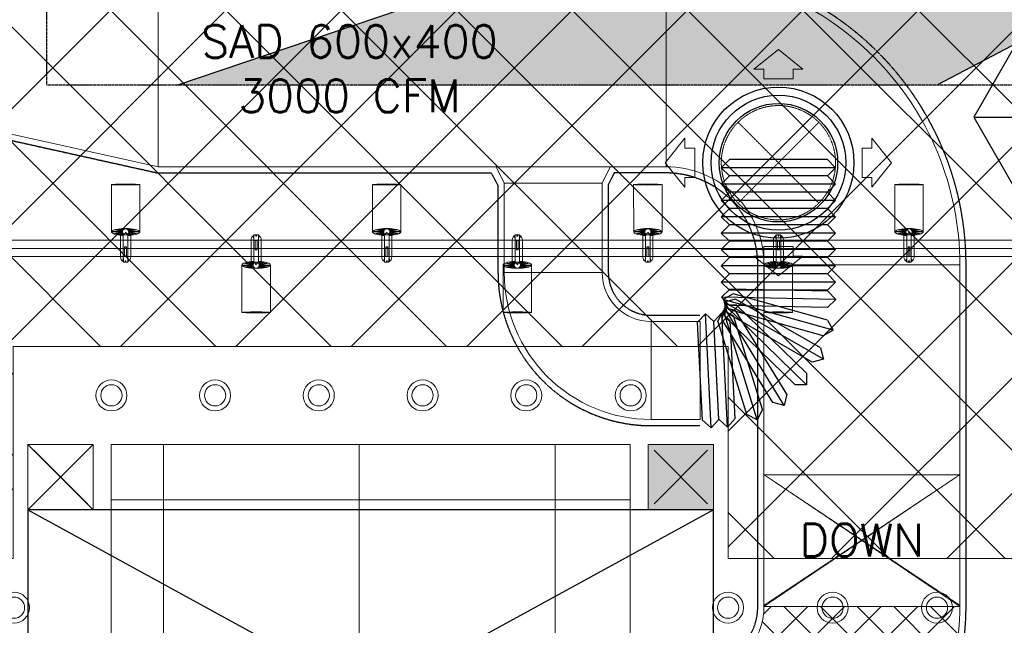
# Model space of a CAD drawing. Header units: millimetres. Extents: x -1435 to 74790, y -2508 to 13830.
# Tile 20 of 95: x 3965 to 6981, y 3066 to 4920. Entities that reach past the tile are written whole.
import ezdxf
from ezdxf.enums import TextEntityAlignment as Align

# ---------------------------------------------------------------- set-up
doc = ezdxf.new("R2010")
doc.units = ezdxf.units.MM
for name, pattern in [('( Hidden )', [0.375, 0.25, -0.125]), ('DASHED', [0.75, 0.5, -0.25]), ('HIDDEN', [0.375, 0.25, -0.125])]:
    doc.linetypes.add(name, pattern=pattern)
for name, color, linetype, lineweight, true_color in [('A-CEILING-01', 7, 'Continuous', 5, 0xd56ca8), ('A-CEILING-02', 7, 'Continuous', 5, 0xf27172), ('A-CEILING-08', 7, 'Continuous', 5, 0xd56ca8), ('ACMV-SA-DUCT', 200, 'Continuous', 20, 0xbf00ff), ('ACMV-SA-FLOW-ARROW', 200, 'Continuous', 20, 0xbf00ff), ('M-MEP-ELLG-LIGHT', 5, 'Continuous', 15, 0x0000ff), ('XR-CP-DS$0$A-DOWN LIG', 9, 'Continuous', 0, 0x808080)]:
    doc.layers.add(name, color=color, linetype=linetype, lineweight=lineweight, true_color=true_color)
for name, color, linetype in [('A-CELING ELEMENT', 1, 'Continuous'), ('A-EQUIP', 253, 'Continuous'), ('ACMV-SA-DUCT-TEXT', 7, 'Continuous'), ('Legend', 7, 'Continuous')]:
    doc.layers.add(name, color=color, linetype=linetype)
doc.layers.add('A-LIGHT', color=1, linetype='Continuous', lineweight=5)
doc.layers.add('A-Wall & Column', color=2, linetype='Continuous', lineweight=0)
for name, color, linetype, true_color in [('ACMV-DUCT-ACOUSTIC-INT-INS', 7, 'Continuous', 0xa57c00), ('ACMV-DUCT-THERMAL-INT-INS', 9, 'DASHED', 0x808080), ('ACMV-FLEX DUCT', 9, 'Continuous', 0x808080), ('ACMV-GRD', 30, 'Continuous', 0xff7f00), ('Exhaut Hoods', 7, 'Continuous', 0xf26722), ('RCP LAYOUT', 9, 'Continuous', 0x808080)]:
    doc.layers.add(name, color=color, linetype=linetype, true_color=true_color)
doc.styles.add('Arial Narrow', font='ARIALN.TTF')
doc.styles.get("Standard").update_dxf_attribs({"font": 'arial.ttf'})
pattern_1 = [(45, (0, 0), (19.8873782, 72.9203868), [93.75, -18.75, 0, -18.75])]

# ---------------------------------------------------------------- blocks, each defined once
blk = doc.blocks.new('A$C81f607aa')
at = {"layer": 'A-Wall & Column', "true_color": 0x808080}
h = blk.add_hatch(color=8, dxfattribs=at)
h.dxf.hatch_style = 1
h.paths.add_polyline_path([(-9310, 3420), (-9110, 3420), (-9110, 3620), (-9310, 3620)])
at = {"layer": 'A-EQUIP', "color": 8, "lineweight": -3, "true_color": 0x808080}
for points in [[(-11028, 3602), (-11192, 3438)], [(-11192, 3602), (-11028, 3438)], [(-9128, 3602), (-9292, 3438)], [(-9292, 3602), (-9128, 3438)]]:
    blk.add_lwpolyline(points, dxfattribs=at)
at = {"layer": 'A-Wall & Column', "color": 8, "true_color": 0x808080}
for p, q in [((-11010, 3420), (-11210, 3620)), ((-11210, 3420), (-11010, 3620))]:
    blk.add_line(p, q, dxfattribs=at)
for points in [[(-11010, 3420), (-11210, 3420), (-11210, 3620), (-11010, 3620)], [(-11210, 3420), (-11010, 3420), (-11010, 3620), (-11210, 3620)], [(-9310, 3420), (-9110, 3420), (-9110, 3620), (-9310, 3620)], [(-9310, 3420), (-9110, 3420), (-9110, 3620), (-9310, 3620)]]:
    blk.add_lwpolyline(points, close=True, dxfattribs=at)
blk = doc.blocks.new('XR-CP-DS$0$LIGHTSSS')
at = {"layer": 'XR-CP-DS$0$A-DOWN LIG', "color": 253}
blk.add_lwpolyline([(-367488.2, -158911.1), (-371158.2, -158911.1), (-371158.2, -158261.1), (-373348.2, -158261.1), (-373348.2, -158911.1), (-376643.2, -158911.1), (-376643.2, -159211.1), (-373048.2, -159211.1), (-373048.2, -158561.1), (-371458.2, -158561.1), (-371458.2, -159211.1), (-367488.2, -159211.1)], close=True, dxfattribs=at)
blk = doc.blocks.new('XR-CP-DS$0$ceiling element 01')
at = {"layer": 'A-CELING ELEMENT', "lineweight": 5, "true_color": 0x808080, "transparency": 33554687}
h = blk.add_hatch(dxfattribs=at)
h.set_pattern_fill('ANSI36', color=8, scale=300)
h.set_pattern_definition(pattern_1)
h.paths.add_polyline_path([(-425629.8, -157750.9, -0.039119), (-425655.9, -157707.5), (-427128.8, -158480.5, 0.039269), (-426963.6, -158744.9)])
h.paths.add_polyline_path([(-427216.5, -158526.6, -0.039231), (-427344.4, -158225.6), (-431924, -159775.1), (-429595.3, -159775.1)])
h.paths.add_polyline_path([(-427146.3, -156679.9, 0.039168), (-427262.3, -156968.3), (-425674.3, -157463.1, -0.03857), (-425655.4, -157416.9)])
h.paths.add_polyline_path([(-425704.2, -155604.7, 0.039168), (-426005.5, -155681.4), (-425472.4, -157256.8, -0.03857), (-425424.2, -157244.1)])
edge = h.paths.add_edge_path()
edge.add_line((-430171.7, -151115.1), (-430279.8, -151115.1))
edge.add_line((-430279.8, -151115.1), (-430279.8, -151215.1))
edge.add_line((-430279.8, -151215.1), (-430479.8, -151215.1))
edge.add_line((-430479.8, -151215.1), (-430479.8, -151115.1))
edge.add_line((-430479.8, -151115.1), (-430629.8, -151115.1))
edge.add_line((-430629.8, -151115.1), (-430629.8, -150665.1))
edge.add_line((-430629.8, -150665.1), (-432321.8, -150665.1))
edge.add_line((-432321.8, -150665.1), (-432321.8, -150772.9))
edge.add_line((-432321.8, -150772.9), (-426859.3, -156104.6))
edge.add_arc((-425365.2, -157562.3), 2087.3, 126.7377, 135.7079, ccw=False)
edge.add_line((-426613.8, -155889.5), (-430171.7, -151115.1))
edge = h.paths.add_edge_path()
edge.add_line((-424199.8, -150665.1), (-424199.8, -151115.1))
edge.add_line((-424199.8, -151115.1), (-424349.8, -151115.1))
edge.add_line((-424349.8, -151115.1), (-424349.8, -151215.1))
edge.add_line((-424349.8, -151215.1), (-424444.6, -151215.1))
edge.add_line((-424444.6, -151215.1), (-425069.6, -155496))
edge.add_arc((-425365.2, -157562.3), 2087.3, 72.8718, 81.8578, ccw=False)
edge.add_line((-424750.5, -155567.5), (-423223, -150665.1))
edge.add_line((-423223, -150665.1), (-424199.8, -150665.1))
h.paths.add_polyline_path([(-424567.7, -153182.9), (-424331.7, -153182.9), (-424331.7, -153418.9), (-424567.7, -153418.9)], flags=16)
h = blk.add_hatch(dxfattribs=at)
h.set_pattern_fill('ANSI36', color=8, scale=300)
h.set_pattern_definition(pattern_1)
h.paths.add_polyline_path([(-426846.1, -159033.2, -0.036239), (-427043, -158804), (-428346.2, -159775.1), (-427588, -159775.1)])
h.paths.add_polyline_path([(-427423.6, -157908.4, -0.039197), (-427452.5, -157582.9), (-432321.8, -157641.9), (-432321.8, -158745.1)])
h.paths.add_polyline_path([(-425674.9, -157660.7, -0.038923), (-425686.3, -157611.6), (-427325.9, -157891.7, 0.039228), (-427250.5, -158193.8)])
h.paths.add_polyline_path([(-425560.1, -157303.4, -0.038492), (-425518.1, -157276.7), (-426291, -155804.1, 0.039154), (-426553.9, -155969.8)])
h.paths.add_polyline_path([(-426337.7, -155715.3, -0.039172), (-426037.7, -155586.2), (-427702.8, -150665.1), (-428988.4, -150665.1)])
at = {"layer": 'A-CELING ELEMENT', "color": 8, "linetype": '( Hidden )', "lineweight": -3, "ltscale": 10, "true_color": 0x808080}
blk.add_lwpolyline([(-427588, -159775.1), (-432321.8, -159775.1), (-432321.8, -150665.1), (-423119.8, -150665.1), (-423119.8, -155306.9), (-427588, -159775.1)], dxfattribs=at)
at = {"layer": 'A-CELING ELEMENT', "color": 8, "lineweight": -3, "true_color": 0x808080}
for points in [[(-431924, -159775.1), (-427344.4, -158225.6)], [(-427216.5, -158526.6), (-429595.3, -159775.1)]]:
    blk.add_lwpolyline(points, dxfattribs=at)
blk = doc.blocks.new('track-L-1')
at = {"color": 8, "linetype": 'Continuous', "lineweight": 13, "true_color": 0x808080}
for p, q in [((-1.8, 9.3), (-7, 34.5)), ((0, 9.4), (-5.8, 37.6)), ((0, 9.4), (-0.6, 43.4)), ((-0.5, 43.4), (144.7, 43.5)), ((1.8, 9.3), (1.2, 42.9)), ((1.8, 9.3), (5.7, 35.2)), ((3.5, 8.8), (6.9, 31.2)), ((-93, -5.8), (-93, 5.7)), ((-93, 1), (-89, 1)), ((-83, 6.7), (-92, 6.7)), ((-91.9, -1.2), (-91.9, 1)), ((-90.5, 6.7), (-90.5, 8.3)), ((-90.5, 8.3), (-85, 8.3)), ((-90.5, 6.9), (-85, 6.9)), ((-89, -1.2), (-89, 1)), ((-85, 6.7), (-85, 8.3)), ((-83, 6.9), (-83, 5.7)), ((-10, 6.9), (-83, 6.9)), ((-11, 15.4), (-77.5, 15.4)), ((-75.5, 2.9), (-75.5, -3.1)), ((-75.5, 2.9), (-46.4, 2.9)), ((-46.6, 2.9), (-46.6, -3.1)), ((-46.4, -3.1), (-46.4, 2.9)), ((-11, 6.9), (-11, 15.4)), ((-6.5, 6.9), (-10.8, 11.2)), ((-5.1, 8), (-10.6, 13.5)), ((-5.1, 7.9), (-10.4, 15.8)), ((-3.5, 8.8), (-10.1, 18.5)), ((-3.5, 8.8), (-9.6, 22.8)), ((-1.8, 9.3), (-9, 26)), ((-9, -6.1), (-9, 5.9)), ((-6.5, 3.9), (-9, 3.9)), ((3.5, 8.8), (8.5, 22.7)), ((5.1, 8), (9, 18.9)), ((5.1, 8), (9.4, 15.5)), ((6.5, 7), (9.6, 12.4)), ((6.5, 6.9), (9.7, 10.9)), ((7.7, 5.7), (9.9, 8.3)), ((-93, -1.2), (-89, -1.2)), ((-92, -6.8), (-83, -6.8)), ((-90.5, -8.5), (-90.5, -6.8)), ((-90.5, -7.1), (-85, -7.1)), ((-90.5, -8.5), (-85, -8.5)), ((-85, -8.5), (-85, -6.8)), ((-83, -7.1), (-83, -5.8)), ((-83, -7.1), (-10, -7.1)), ((-77.5, -15.6), (-11, -15.6)), ((-75.5, -3.1), (-46.4, -3.1)), ((-11, -15.6), (-11, -7.1)), ((-6.5, -7), (-10.8, -11.3)), ((-5.1, -8.1), (-10.6, -13.6)), ((-5.1, -8.1), (-10.4, -15.9)), ((-3.5, -8.9), (-10.1, -18.6)), ((-3.5, -8.9), (-9.6, -22.9)), ((-6.5, -4.1), (-9, -4.1)), ((-1.8, -9.4), (-9, -26.1)), ((-1.8, -9.4), (-7, -34.6)), ((0, -9.6), (-5.8, -37.7)), ((0, -9.6), (-0.6, -43.6)), ((1.8, -9.4), (1.2, -43)), ((1.8, -9.4), (5.7, -35.3)), ((3.5, -8.9), (6.9, -31.3)), ((3.5, -8.9), (8.5, -22.8)), ((5.1, -8.1), (9, -19.1)), ((5.1, -8.1), (9.4, -15.6)), ((6.5, -7.1), (9.6, -12.5)), ((6.5, -7.1), (9.7, -11)), ((7.7, -5.8), (9.9, -8.4)), ((-0.5, -43.6), (144.7, -43.5))]:
    blk.add_line(p, q, dxfattribs=at)
for centre, radius, start, end in [((-92, 5.7), 1, 90.0041, 180.0041), ((-77.5, -0.1), 15.5, 90.0041, 154.188), ((-10, 5.9), 1, 0.0041, 90.0041), ((0, -0.1), 9.5, 205.0436, 154.9646), ((2, 9.9), 10.4, 214.9292, 253.0242), ((-92, -5.8), 1, 180.0041, 270.0041), ((-77.5, -0.1), 15.5, 205.8202, 270.0041), ((-10, -6.1), 1, 270.0041, 0.0041), ((2, -10), 10.4, 106.984, 145.0789)]:
    blk.add_arc(centre, radius, start, end, dxfattribs=at)
for centre, ratio, start_param, end_param in [((-0.5, -0.1), 0.243873, -1.409174, 4.550767), ((144.7, 0), 0.034014, -1.570796, 4.712389)]:
    blk.add_ellipse(centre, major_axis=(0, -43.5), ratio=ratio, start_param=start_param, end_param=end_param, dxfattribs=at)
blk = doc.blocks.new('A$Ce144d348')
at = {"layer": 'M-MEP-ELLG-LIGHT', "color": 252}
blk.add_lwpolyline([(3223, -5724), (3273, -5724), (3273, -9235), (8919.9, -9235), (13625, -4529.9), (13625, -356.4), (13675, -356.4), (13675, -4550.7), (8940.7, -9285), (3223, -9285)], close=True, dxfattribs=at)
blk.add_lwpolyline([(3248, -5724), (3248, -9260), (8930.3, -9260), (13650, -4540.3), (13650, -356.4)], dxfattribs=at)
at = {"layer": 'M-MEP-ELLG-LIGHT', "color": 1, "true_color": 0xff0000, "rotation": 90}
for p in [(4089.1, -9209), (4889.1, -9209), (5689.1, -9209), (6489.1, -9209)]:
    blk.add_blockref('track-L-1', p, dxfattribs=at)
at = {"layer": 'M-MEP-ELLG-LIGHT', "color": 1, "true_color": 0xff0000, "xscale": -1, "rotation": 90}
for p in [(4489.1, -9311), (5289.1, -9311), (6089.1, -9311)]:
    blk.add_blockref('track-L-1', p, dxfattribs=at)
blk = doc.blocks.new('A$C137d50fb')
at = {"layer": 'M-MEP-ELLG-LIGHT', "color": 8, "lineweight": 13, "true_color": 0x808080}
for centre, radius in [((4045.7, -9710), 47.5), ((4045.7, -9710), 32.5), ((4363.4, -9710), 47.5), ((4363.4, -9710), 32.5), ((4681.1, -9710), 47.5), ((4681.1, -9710), 32.5), ((4998.9, -9710), 47.5), ((4998.9, -9710), 32.5), ((5316.6, -9710), 47.5), ((5316.6, -9710), 32.5), ((5636.6, -9710), 47.5), ((5636.6, -9710), 32.5), ((3747.3, -10360), 47.5), ((5935, -10360), 47.5), ((6255, -10360), 47.5), ((6575, -10360), 47.5), ((3747.3, -10360), 32.5), ((5935, -10360), 32.5), ((6255, -10360), 32.5), ((6575, -10360), 32.5)]:
    blk.add_circle(centre, radius, dxfattribs=at)
blk = doc.blocks.new('A$C256bf26b')
at = {"layer": 'A-CEILING-01', "true_color": 0x808080}
h = blk.add_hatch(dxfattribs=at)
h.set_pattern_fill('ANSI37', color=8, scale=2000)
h.set_pattern_definition([(45, (0, 0), (-176.7767, 176.7767), []), (135, (0, 0), (-176.7767, -176.7767), [])])
edge = h.paths.add_edge_path()
edge.add_line((17350, 13380), (12020, 13380))
edge.add_line((12020, 13380), (12020, 13280))
edge.add_line((12020, 13280), (11820, 13280))
edge.add_line((11820, 13280), (11820, 13380))
edge.add_line((11820, 13380), (6090, 13380))
edge.add_line((6090, 13380), (6090, 13280))
edge.add_line((6090, 13280), (5890, 13280))
edge.add_line((5890, 13280), (5890, 13380))
edge.add_line((5890, 13380), (350, 13380))
edge.add_line((350, 13380), (200, 13380))
edge.add_line((200, 13380), (200, 4520))
edge.add_line((200, 4520), (650, 4520))
edge.add_line((650, 4520), (650, 4220))
edge.add_line((650, 4220), (200, 4220))
edge.add_line((200, 4220), (200, 3270))
edge.add_line((200, 3270), (3945, 3270))
edge.add_line((3945, 3270), (3945, 3920))
edge.add_line((3945, 3920), (6135, 3920))
edge.add_line((6135, 3920), (6135, 3270))
edge.add_line((6135, 3270), (9805, 3270))
edge.add_line((9805, 3270), (9805, 3070))
edge.add_line((9805, 3070), (10125.7, 3070))
edge.add_line((10125.7, 3070), (10125.7, 3423))
edge.add_line((10125.7, 3423), (11242.1, 4539.4))
edge.add_line((11242.1, 4539.4), (10770.1, 5011.3))
edge.add_line((10770.1, 5011.3), (11904.4, 6145.6))
edge.add_line((11904.4, 6145.6), (14298.8, 8540))
edge.add_line((14298.8, 8540), (14450, 8540))
edge.add_line((14450, 8540), (14450, 9620))
edge.add_line((14450, 9620), (14450, 12330))
edge.add_arc((15200, 12330), 750, 90, 180, ccw=False)
edge.add_line((15200, 13080), (17350, 13080))
edge.add_line((17350, 13080), (17350, 13380))
h.paths.add_polyline_path([(5890.1, 11294.2), (6090.1, 11294.2), (6090.1, 11094.2), (5890.1, 11094.2)], flags=16)
h.paths.add_polyline_path([(5890.1, 9330), (6090.1, 9330), (6090.1, 9130), (5890.1, 9130)], flags=16)
h.paths.add_polyline_path([(5890, 8418.4), (6090, 8418.4), (6090, 8218.4), (5890, 8218.4)], flags=16)
h.paths.add_polyline_path([(5890, 6030), (6090, 6030), (6090, 5830), (5890, 5830)], flags=16)
h.paths.add_polyline_path([(11820, 8418.4), (12020, 8418.4), (12020, 8218.4), (11820, 8218.4)], flags=16)
h.paths.add_polyline_path([(11820, 9330), (12020, 9330), (12020, 9130), (11820, 9130)], flags=16)
h.paths.add_polyline_path([(11820.1, 11294.2), (12020.1, 11294.2), (12020.1, 11094.2), (11820.1, 11094.2)], flags=16)
at = {"layer": 'A-CEILING-01', "color": 8, "true_color": 0x808080}
blk.add_lwpolyline([(11820, 13380), (6090, 13380), (6090, 13280), (5890, 13280), (5890, 13380), (350, 13380), (200, 13380), (200, 4520), (650, 4520), (650, 4220), (200, 4220), (200, 3270), (3945, 3270), (3945, 3920), (6135, 3920), (6135, 3270), (9805, 3270), (9805, 3070), (10125.7, 3070)], dxfattribs=at)
blk.add_lwpolyline([(200, 1050), (200, 2970), (4245, 2970), (4245, 3620), (5835, 3620), (5835, 2970), (9805, 2970), (9805, 1050)], close=True, dxfattribs=at)
at = {"layer": 'A-CEILING-02', "color": 8, "linetype": 'Continuous', "true_color": 0x808080}
for p, q in [((4405, 1050), (4405, 3620)), ((5005, 1050), (5005, 3620)), ((5605, 1050), (5605, 3620)), ((4245, 3450), (5835, 3450))]:
    blk.add_line(p, q, dxfattribs=at)
at = {"color": 8, "true_color": 0x808080}
blk.add_blockref('A$C81f607aa', (15200, 0), dxfattribs=at)
at = {"layer": 'A-CEILING-08', "color": 8, "lineweight": 0, "true_color": 0x808080}
blk.add_blockref('XR-CP-DS$0$ceiling element 01', (436369.8, 164495.1), dxfattribs=at)
at = {"layer": 'A-LIGHT', "color": 8, "true_color": 0x808080}
for name in ['A$Ce144d348', 'A$C137d50fb']:
    blk.add_blockref(name, (200, 13480), dxfattribs=at)
at = {"layer": 'XR-CP-DS$0$A-DOWN LIG', "color": 8, "lineweight": 0, "true_color": 0x808080}
blk.add_blockref('XR-CP-DS$0$LIGHTSSS', (377293.2, 162181.1), dxfattribs=at)
blk = doc.blocks.new('SA-RCD-350')
at = {"layer": 'ACMV-GRD'}
for radius in [231.5, 206.5, 181.5]:
    blk.add_circle((0, 0), radius, dxfattribs=at)
at = {"layer": 'ACMV-SA-DUCT', "linetype": 'HIDDEN'}
for p, q in [((-123.7, 123.7), (123.7, -123.7)), ((123.7, 123.7), (-123.7, -123.7))]:
    blk.add_line(p, q, dxfattribs=at)
blk.add_circle((0, 0), 175, dxfattribs=at)
at = {"layer": 'ACMV-SA-FLOW-ARROW'}
for points in [[(0, 346.5), (-75, 286.5), (-45, 286.5), (-45, 256.5), (45, 256.5), (45, 286.5), (75, 286.5), (0, 346.5)], [(-346.5, 0), (-286.5, 75), (-286.5, 45), (-256.5, 45), (-256.5, -45), (-286.5, -45), (-286.5, -75), (-346.5, 0)], [(346.5, 0), (286.5, 75), (286.5, 45), (256.5, 45), (256.5, -45), (286.5, -45), (286.5, -75), (346.5, 0)], [(0, -346.5), (-75, -286.5), (-45, -286.5), (-45, -256.5), (45, -256.5), (45, -286.5), (75, -286.5), (0, -346.5)]]:
    blk.add_lwpolyline(points, dxfattribs=at)
blk = doc.blocks.new('A$C526f7b77')
at = {"layer": 'Exhaut Hoods', "linetype": 'Continuous', "ltscale": 750}
blk.add_lwpolyline([(-200, 2270), (1900, 2270), (1900, 3420), (-200, 3420)], close=True, dxfattribs=at)
at = {"layer": 'Exhaut Hoods'}
for points in [[(1900, 3420), (-200, 2270)], [(-200, 3420), (1900, 2270)]]:
    blk.add_lwpolyline(points, dxfattribs=at)
blk = doc.blocks.new('AIR Terminal Tag')
at = {"layer": 'Legend'}
blk.add_line((-250, 0), (250, 0), dxfattribs=at)
blk.add_lwpolyline([(-125, 216.5), (-250, 0), (-125, -216.5), (125, -216.5), (250, 0), (125, 216.5)], close=True, dxfattribs=at)
at = {"layer": 'Legend', "style": 'Arial Narrow'}
for tag, p in [('AIR_TERMINAL_TYPE_NUMBER', (0, 108.3)), ('CFM', (0, -108.3))]:
    blk.add_attdef(tag, text='', height=100, dxfattribs=at).set_placement(p, align=Align.MIDDLE_CENTER)
blk = doc.blocks.new('FC300')
at = {"layer": 'ACMV-FLEX DUCT'}
for p, q in [((-50, 150), (-25, 175)), ((-25, 175), (-25, -175)), ((-25, 175), (0, 150)), ((-50, 150), (-50, -150)), ((0, 150), (0, -150)), ((-50, -150), (-25, -175)), ((-25, -175), (0, -150))]:
    blk.add_line(p, q, dxfattribs=at)

msp = doc.modelspace()

# ---------------------------------------------------------------- hatches: boundary and pattern name
at = {"layer": 'ACMV-DUCT-ACOUSTIC-INT-INS'}
h = msp.add_hatch(dxfattribs=at)
h.set_pattern_fill('ANSI37', color=256, scale=25)
h.paths.add_polyline_path([(5952, 2416.7), (6552, 2416.7), (6552, 1966.7), (5752, 1966.7)])
edge = h.paths.add_edge_path()
edge.add_line((6552, 2416.7), (5952, 2416.7))
edge.add_arc((6752, 2416.7), 800, 135, 180, ccw=False)
edge.add_line((6186.3, 2982.4), (6610.6, 2558.1))
edge.add_arc((6752, 2416.7), 200, 135, 180)
edge = h.paths.add_edge_path()
edge.add_line((6244.9, 3123.8), (6844.9, 3123.8))
edge.add_arc((6044.9, 3123.8), 800, -45, 0, ccw=False)
edge.add_line((6610.6, 2558.1), (6186.3, 2982.4))
edge.add_arc((6044.9, 3123.8), 200, 315, 360)

# ---------------------------------------------------------------- linework, layer by layer
at = {"layer": 'ACMV-DUCT-THERMAL-INT-INS'}
for points in [[(6571, 1966.7), (6571, 2416.7, -0.198912), (6624, 2544.7, 0.198912), (6863.9, 3123.8), (6863.9, 4170.2, 0.414214), (5944.9, 5089.2), (5129.6, 5089.2), (5109.9, 5128.7)], [(3410.2, 4515.7), (3428, 4551.2), (3937.3, 4551.2), (4387.3, 4451.2), (5409.3, 4451.2), (5430, 4411.7), (5430, 4146.3, 0.414214), (5899, 3677.3), (6049, 3677.3)], [(5734.6, 1974.4), (5933, 2420.7, -0.197626), (6172.9, 2995.8, 0.198912), (6225.9, 3123.8), (6225.9, 3527.1), (6225.9, 4170.2, 0.414214), (5944.9, 4451.2), (5785.8, 4451.2), (5768, 4415.7), (5768, 4146.3, 0.414214), (5899, 4015.3), (6049, 4015.3)]]:
    msp.add_lwpolyline(points, format="xyb", dxfattribs=at)
at = {"layer": 'ACMV-SA-DUCT', "linetype": 'HIDDEN'}
for p, q in [((6244.9, 3527.1), (6844.9, 3127.1)), ((6844.9, 3527.1), (6244.9, 3127.1))]:
    msp.add_line(p, q, dxfattribs=at)
at = {"layer": 'ACMV-SA-DUCT'}
for points in [[(3939.4, 5070.2), (4389.4, 5070.2), (4389.4, 4470.2), (3939.4, 4570.2)], [(4389.4, 5070.2), (5944.9, 5070.2), (5944.9, 4470.2), (4389.4, 4470.2)], [(5449, 4420.2), (5749, 4420.2), (5774, 4470.2), (5424, 4470.2)], [(5449, 4420.2), (5749, 4420.2), (5749, 4146.3), (5449, 4146.3)], [(6244.9, 4170.2), (6844.9, 4170.2), (6844.9, 3527.1), (6244.9, 3527.1)], [(5899, 3996.3), (6049, 3996.3), (6049, 3696.3), (5899, 3696.3)], [(6244.9, 3527.1), (6844.9, 3527.1), (6844.9, 3123.8), (6244.9, 3123.8)]]:
    msp.add_lwpolyline(points, close=True, dxfattribs=at)
for points in [[(6844.9, 4170.2, 0.414214), (5944.9, 5070.2), (5944.9, 4470.2, -0.414214), (6244.9, 4170.2)], [(5899, 3696.3, -0.414214), (5449, 4146.3), (5749, 4146.3, 0.414214), (5899, 3996.3)], [(6244.9, 3123.8), (6844.9, 3123.8, -0.198912), (6610.6, 2558.1), (6186.3, 2982.4, 0.198912)]]:
    msp.add_lwpolyline(points, format="xyb", close=True, dxfattribs=at)
for points in [[(5449, 4146.3, 0.414214), (5899, 3696.3, -0.236068)], [(5899, 3996.3, -0.414214), (5749, 4146.3, 0)]]:
    msp.add_lwpolyline(points, format="xyb", dxfattribs=at)
at = {"layer": 'ACMV-SA-DUCT', "linetype": 'HIDDEN'}
for points in [[(6244.9, 3527.1), (6844.9, 3123.8)], [(6844.9, 3527.1), (6244.9, 3123.8)]]:
    msp.add_lwpolyline(points, dxfattribs=at)

# ---------------------------------------------------------------- block references
at = {"layer": 'ACMV-GRD'}
msp.add_blockref('SA-RCD-350', (6289.1, 4482.5), dxfattribs=at)
at = {"layer": 'ACMV-SA-DUCT'}
for p, rotation in [((6289.1, 4442), 270), ((6289.1, 4392), 270), ((6289.1, 4342), 270), ((6289.1, 4292), 270), ((6289.1, 4242), 270), ((6289.1, 4192), 270), ((6289.1, 4142), 270), ((6289.1, 4092), 270), ((6262.6, 3946.6), 240.1240932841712), ((6281.8, 3992.6), 254.4480381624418), ((6289.1, 4042), 268.7719830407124), ((6193.6, 3875.7), 211.47620352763), ((6232.5, 3906.8), 225.8001484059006), ((6049.1, 3844), 182.8283137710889), ((6099, 3846.5), 182.8283137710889), ((6148.1, 3855.2), 197.1522586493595)]:
    msp.add_blockref('FC300', p, dxfattribs=dict(at, rotation=rotation))
at = {"layer": 'Exhaut Hoods'}
msp.add_blockref('A$C526f7b77', (4190, 0), dxfattribs=at)
at = {"layer": 'Legend'}
msp.add_blockref('AIR Terminal Tag', (7137.6, 4621.8), dxfattribs=at).add_auto_attribs({'CFM': '375', 'AIR_TERMINAL_TYPE_NUMBER': 'SD1'})
at = {"layer": 'RCP LAYOUT'}
msp.add_blockref('A$C256bf26b', (0, 0), dxfattribs=at)

# ---------------------------------------------------------------- texts
at = {"layer": 'ACMV-SA-DUCT-TEXT', "char_height": 100, "attachment_point": 5}
for s, insert in [('{\\Fromans|c0;SAD 600x400\\P3000 CFM}', (4974.9, 4770.2)), ('{\\Fromans|c0;DOWN}', (6544.9, 3327.1))]:
    msp.add_mtext_dynamic_manual_height_columns(s, width=1639.938, gutter_width=1, heights=[0], dxfattribs=dict(at, insert=insert))

doc.saveas('drawing.dxf')
